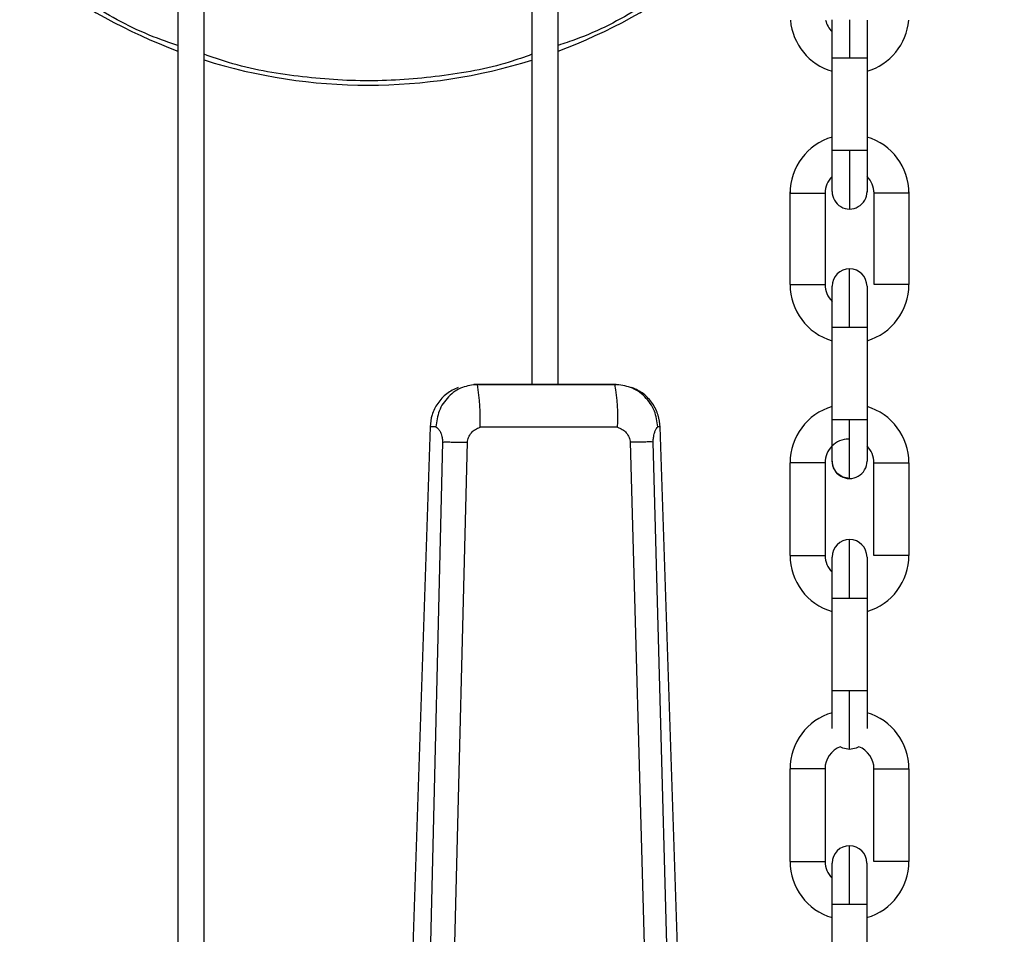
# Model space of a CAD drawing. Header units: inches. Extents: x 170 to 288, y 234 to 248.
# Tile 195 of 256: x 210.748 to 210.896, y 243.948 to 244.086. Entities that reach past the tile are written whole.
import ezdxf

# ---------------------------------------------------------------- set-up
doc = ezdxf.new("R2010")
doc.units = ezdxf.units.IN
doc.header["$LTSCALE"] = 0.25
doc.header["$MEASUREMENT"] = 0
doc.layers.add('ANNOTATIONS', color=1, linetype='Continuous')
doc.layers.add('SLIM E GUIDE MOTOR RH', color=7, linetype='Continuous')
doc.styles.add('ARIAL', font='arial.ttf', dxfattribs={"height": 0.09375})
doc.dimstyles.new('STANDARD$0', dxfattribs={"dimtxt": 0.09375, "dimasz": 0.09375, "dimexe": 0.03125, "dimexo": 0.046875, "dimgap": 0.09, "dimtad": 0, "dimtih": 1, "dimtoh": 1, "dimdec": 4, "dimzin": 0, "dimdsep": 46, "dimtxsty": 'ARIAL', "dimcen": 0.09, "dimadec": 0, "dimazin": 0, "dimtfac": 1, "dimtdec": 4, "dimtofl": 0, "dimtmove": 0, "dimatfit": 1, "dimfxl": 1, "dimtolj": 1, "dimtzin": 0, "dimarcsym": 0})

# ---------------------------------------------------------------- blocks, each defined once
blk = doc.blocks.new('*D40')
at = {"layer": 'ANNOTATIONS', "color": 0, "lineweight": -2, "transparency": 16777216}
for p, q in [((210.0767513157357, 244.1437778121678), (211.7916878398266, 244.1437778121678)), ((211.7604378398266, 244.0500278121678), (211.7604378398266, 242.3590412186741)), ((211.7604378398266, 240.2331944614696), (211.7604378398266, 241.9241810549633)), ((210.4830013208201, 240.1394444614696), (211.7916878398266, 240.1394444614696))]:
    blk.add_line(p, q, dxfattribs=at)
at = {"layer": 'ANNOTATIONS', "color": 0, "transparency": 16777216}
for points in [[(211.7448128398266, 244.0500278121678), (211.7760628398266, 244.0500278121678), (211.7604378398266, 244.1437778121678)], [(211.7448128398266, 240.2331944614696), (211.7760628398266, 240.2331944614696), (211.7604378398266, 240.1394444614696)]]:
    blk.add_solid(points, dxfattribs=at)
at = {"layer": 'defpoints', "color": 0, "transparency": 16777216}
for p in [(210.0298763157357, 244.1437778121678), (211.7604378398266, 244.1437778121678), (210.4361263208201, 240.1394444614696)]:
    blk.add_point(p, dxfattribs=at)
at = {"layer": 'ANNOTATIONS', "color": 0, "transparency": 16777216, "insert": (211.7604378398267, 242.1416111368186), "char_height": 0.09375, "attachment_point": 5, "style": 'ARIAL'}
blk.add_mtext('\\A1;OPENING \\PHEIGHT', dxfattribs=at)

msp = doc.modelspace()

# ---------------------------------------------------------------- linework, layer by layer
at = {"layer": 'SLIM E GUIDE MOTOR RH'}
for p, q in [((210.7720507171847, 244.1195569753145), (210.7720480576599, 243.9458712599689)), ((210.8291360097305, 244.0309176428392), (210.8291373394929, 244.11955611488)), ((210.7759850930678, 243.9458712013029), (210.7759876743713, 244.1180291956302)), ((210.825200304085, 244.1180284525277), (210.8251989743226, 244.0309177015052)), ((210.8702701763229, 244.0598949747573), (210.8702701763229, 244.0856768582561)), ((210.8728948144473, 244.0856804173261), (210.8728948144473, 244.0799738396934)), ((210.875519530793, 244.0856342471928), (210.875519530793, 244.0598949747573)), ((210.8710389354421, 244.0799738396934), (210.8747507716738, 244.0799738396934)), ((210.8728948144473, 244.066063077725), (210.8728948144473, 244.0572702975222)), ((210.8639685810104, 244.0459240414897), (210.8639688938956, 244.0598348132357)), ((210.8692182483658, 244.0598346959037), (210.8692179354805, 244.0459239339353)), ((210.875519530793, 244.0598949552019), (210.8755182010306, 244.0598112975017)), ((210.8765669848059, 244.0459237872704), (210.8765672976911, 244.059834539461)), ((210.8818166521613, 244.0598344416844), (210.881816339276, 244.045923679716)), ((210.8702673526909, 244.0255933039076), (210.8702676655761, 244.039504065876)), ((210.8755170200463, 244.0395039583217), (210.875516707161, 244.0255931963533)), ((210.8166684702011, 244.0309178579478), (210.8251989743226, 244.0309177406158)), ((210.8376664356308, 244.0309174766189), (210.8170054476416, 244.0309177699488)), ((210.8291360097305, 244.0309176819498), (210.8373294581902, 244.0309175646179)), ((210.8098965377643, 244.0245746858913), (210.8062148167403, 243.914163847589)), ((210.8380655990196, 244.0245014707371), (210.8174045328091, 244.0245017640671)), ((210.8444071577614, 244.0245741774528), (210.844090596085, 244.0245741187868)), ((210.8481165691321, 243.9141632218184), (210.8444382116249, 244.0245741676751)), ((210.8117699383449, 244.0222837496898), (210.8091956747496, 243.9141636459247)), ((210.8128106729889, 243.9141489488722), (210.8155018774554, 244.0222410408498)), ((210.8399742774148, 244.0222406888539), (210.8429545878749, 243.9141485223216)), ((210.8463114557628, 243.9141631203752), (210.8434214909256, 244.0222832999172)), ((210.8639677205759, 244.0052626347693), (210.8639680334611, 244.0191733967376)), ((210.8692173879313, 244.0191732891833), (210.869217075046, 244.0052625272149)), ((210.8765662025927, 244.00526238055), (210.8765664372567, 244.0191731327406)), ((210.8818157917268, 244.0191730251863), (210.8818155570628, 244.0052622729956)), ((210.8702665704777, 243.9849318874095), (210.8702668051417, 243.9988426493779)), ((210.8755161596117, 243.9988425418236), (210.8755159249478, 243.9849317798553)), ((210.8639667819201, 243.9593071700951), (210.8639670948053, 243.9732179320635)), ((210.8692164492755, 243.9732178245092), (210.8692161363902, 243.9593070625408)), ((210.8765652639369, 243.959306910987), (210.8765654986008, 243.9732176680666)), ((210.8818148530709, 243.9732175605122), (210.881814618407, 243.9593068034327)), ((210.8702656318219, 243.9389764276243), (210.8702658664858, 243.9528871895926)), ((210.8755152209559, 243.9528870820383), (210.875514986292, 243.9389763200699))]:
    msp.add_line(p, q, dxfattribs=at)
at = {"layer": 'SLIM E GUIDE MOTOR RH', "flags": 128}
for points in [[(210.8702701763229, 244.0799738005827), (210.8704699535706, 244.0799738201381), (210.8710389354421, 244.0799738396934)], [(210.8747507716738, 244.0799738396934), (210.8753197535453, 244.0799738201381), (210.875519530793, 244.0799738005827)], [(210.8747507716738, 244.066063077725), (210.8710389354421, 244.066063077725), (210.8704699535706, 244.0660630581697), (210.8702701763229, 244.0660630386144)], [(210.875519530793, 244.0660630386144), (210.8753197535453, 244.0660630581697), (210.8747507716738, 244.066063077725)], [(210.8639709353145, 244.0596430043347), (210.8641707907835, 244.05964302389), (210.8647396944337, 244.0596430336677), (210.865591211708, 244.0596430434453), (210.8676000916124, 244.0596430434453), (210.8684515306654, 244.0596430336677), (210.8690205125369, 244.05964302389), (210.8692202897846, 244.0596430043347)], [(210.8818187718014, 244.0596430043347), (210.8816189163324, 244.05964302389), (210.8810500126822, 244.0596430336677), (210.8801984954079, 244.0596430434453), (210.8781896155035, 244.0596430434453), (210.8773381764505, 244.0596430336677), (210.876769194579, 244.05964302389), (210.8765694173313, 244.0596430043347)], [(210.8728923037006, 244.0395040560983), (210.8728923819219, 244.0412194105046), (210.8728923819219, 244.0428688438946), (210.8728924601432, 244.0443889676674), (210.8728924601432, 244.0468148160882), (210.8728925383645, 244.0476273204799), (210.8728925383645, 244.0482965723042)], [(210.8639685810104, 244.0459240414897), (210.8641683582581, 244.0459240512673), (210.8647373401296, 244.045924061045), (210.8655888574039, 244.0459240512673), (210.8665932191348, 244.045924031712), (210.867597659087, 244.045924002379), (210.8684491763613, 244.0459239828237), (210.8690181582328, 244.0459239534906), (210.8692179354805, 244.0459239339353)], [(210.8702676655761, 244.039504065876), (210.8702676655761, 244.0407073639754), (210.8702677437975, 244.0418644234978), (210.8702677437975, 244.0452024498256), (210.8702678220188, 244.0455534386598)], [(210.8702677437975, 244.0452024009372), (210.8702678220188, 244.0455534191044), (210.8702678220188, 244.0456719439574)], [(210.8755170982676, 244.0456718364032), (210.8755170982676, 244.0429305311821), (210.8755170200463, 244.0418641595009), (210.8755170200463, 244.0395037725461)], [(210.881816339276, 244.045923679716), (210.8816165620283, 244.0459236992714), (210.8810475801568, 244.0459237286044), (210.8801960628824, 244.0459237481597), (210.8791917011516, 244.0459237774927), (210.8781872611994, 244.0459237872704), (210.8773357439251, 244.045923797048), (210.8767667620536, 244.045923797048), (210.8765669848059, 244.0459237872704)], [(210.8702676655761, 244.039504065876), (210.8704674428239, 244.0395040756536), (210.8710364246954, 244.0395040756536), (210.8718879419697, 244.039504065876), (210.8728923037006, 244.0395040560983)], [(210.8728923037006, 244.0395040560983), (210.8738967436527, 244.0395040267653), (210.874748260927, 244.03950400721), (210.8753172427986, 244.039503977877), (210.8755170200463, 244.0395039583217)], [(210.8251989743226, 244.0309177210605), (210.8246859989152, 244.0309177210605), (210.8245476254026, 244.0309177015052), (210.8248081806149, 244.0309176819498), (210.8254279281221, 244.0309176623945), (210.8263124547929, 244.0309176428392), (210.8273271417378, 244.0309176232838), (210.828317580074, 244.0309176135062)], [(210.8251989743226, 244.0309177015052), (210.8252026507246, 244.0309176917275), (210.8253979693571, 244.0309176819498), (210.8258627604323, 244.0309176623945), (210.8265261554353, 244.0309176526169), (210.8272872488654, 244.0309176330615), (210.8280300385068, 244.0309176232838), (210.8296489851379, 244.0309176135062)], [(210.8286414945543, 244.0309176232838), (210.8290286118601, 244.0309176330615), (210.8291360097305, 244.0309176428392)], [(210.8296489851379, 244.0309176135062), (210.8297872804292, 244.0309176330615), (210.8295267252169, 244.0309176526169), (210.8291360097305, 244.0309176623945)], [(210.8702672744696, 244.0194252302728), (210.8702672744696, 244.0221665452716), (210.8702673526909, 244.0232329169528), (210.8702673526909, 244.0255933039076)], [(210.8728920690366, 244.0255932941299), (210.8718876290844, 244.0255933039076), (210.8710361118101, 244.0255933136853), (210.8704672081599, 244.0255933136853), (210.8702673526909, 244.0255933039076)], [(210.8728918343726, 244.0168005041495), (210.872891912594, 244.016969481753), (210.872891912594, 244.0207083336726), (210.8728919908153, 244.0222284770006), (210.8728919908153, 244.023877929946), (210.8728920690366, 244.0255932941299)], [(210.875516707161, 244.0255931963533), (210.8753169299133, 244.0255932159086), (210.8747479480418, 244.0255932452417), (210.8738964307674, 244.025593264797), (210.8728920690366, 244.0255932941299)], [(210.875516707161, 244.0255931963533), (210.875516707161, 244.0232328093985), (210.8755166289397, 244.0221664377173), (210.8755166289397, 244.0194251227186)], [(210.8692173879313, 244.0191732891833), (210.8690176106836, 244.0191733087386), (210.868448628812, 244.0191733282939), (210.8675971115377, 244.019173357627), (210.8665926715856, 244.0191733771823), (210.8655883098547, 244.0191733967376), (210.8647367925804, 244.0191734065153), (210.8641678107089, 244.0191734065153), (210.8639680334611, 244.0191733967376)], [(210.8728918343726, 244.0168005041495), (210.8718874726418, 244.0170003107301), (210.8710359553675, 244.0175692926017), (210.8704670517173, 244.018420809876), (210.8702672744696, 244.0194252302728)], [(210.8765664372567, 244.0191731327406), (210.8767662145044, 244.019173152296), (210.8773351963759, 244.019173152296), (210.8781867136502, 244.0191731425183), (210.8791911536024, 244.019173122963), (210.8801955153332, 244.0191731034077), (210.8810470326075, 244.0191730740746), (210.8816160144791, 244.0191730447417), (210.8818157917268, 244.0191730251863)], [(210.8728915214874, 243.9988426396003), (210.8728915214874, 244.0005579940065), (210.8728915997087, 244.0022074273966), (210.8728915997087, 244.0050599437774), (210.87289167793, 244.0061533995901), (210.87289167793, 244.0076351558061)], [(210.8639677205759, 244.0052626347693), (210.8641675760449, 244.0052626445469), (210.8647364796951, 244.0052626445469), (210.8655879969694, 244.0052626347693), (210.8675968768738, 244.0052625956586), (210.8684483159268, 244.0052625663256), (210.8690172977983, 244.0052625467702), (210.869217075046, 244.0052625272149)], [(210.870266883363, 244.0032039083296), (210.8702669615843, 244.0039709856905), (210.8702669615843, 244.005010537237)], [(210.8755163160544, 244.0050104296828), (210.8755163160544, 244.0039708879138), (210.8755162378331, 244.0032038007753), (210.8755162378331, 244.0000456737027), (210.8755161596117, 243.998842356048)], [(210.8818155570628, 244.0052622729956), (210.8816157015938, 244.005262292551), (210.8810467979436, 244.0052623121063), (210.8801952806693, 244.0052623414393), (210.8781864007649, 244.00526238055), (210.8773349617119, 244.0052623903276), (210.8767659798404, 244.0052623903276), (210.8765662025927, 244.00526238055)], [(210.8702668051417, 243.9988426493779), (210.870266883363, 244.0000459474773), (210.870266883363, 244.0032040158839), (210.8702669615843, 244.0039710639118)], [(210.8755163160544, 244.0039709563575), (210.8755162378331, 244.0032039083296)], [(210.8755162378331, 244.000045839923), (210.8755161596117, 243.9988425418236)], [(210.8702668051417, 243.9988426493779), (210.8704666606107, 243.9988426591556), (210.8718870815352, 243.9988426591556), (210.8728915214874, 243.9988426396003)], [(210.8728915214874, 243.9988426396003), (210.8738959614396, 243.9988426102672), (210.8747474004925, 243.9988425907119), (210.875316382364, 243.998842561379), (210.8755161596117, 243.9988425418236)], [(210.8702664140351, 243.9792778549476), (210.8702664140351, 243.9798033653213), (210.8702664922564, 243.9805704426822), (210.8702664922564, 243.9837285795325), (210.8702665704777, 243.9849318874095)], [(210.8728912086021, 243.9849318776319), (210.8718867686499, 243.9849318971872), (210.8710353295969, 243.9849319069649), (210.8704663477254, 243.9849318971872), (210.8702665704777, 243.9849318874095)], [(210.8728910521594, 243.9761390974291), (210.8728910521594, 243.97762100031), (210.8728911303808, 243.9787144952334), (210.8728911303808, 243.9815670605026), (210.8728912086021, 243.9832165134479), (210.8728912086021, 243.9849318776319)], [(210.8755159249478, 243.9849317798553), (210.8753160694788, 243.9849317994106), (210.8747471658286, 243.9849318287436), (210.8738956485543, 243.9849318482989), (210.8728912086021, 243.9849318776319)], [(210.8755159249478, 243.9849317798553), (210.8755158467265, 243.9837284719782), (210.8755158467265, 243.9815050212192), (210.8755157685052, 243.9805703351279), (210.8755157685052, 243.9792777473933)], [(210.8728910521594, 243.9761390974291), (210.8718866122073, 243.9763389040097), (210.8715049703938, 243.9765349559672)], [(210.8742771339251, 243.9765348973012), (210.8738954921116, 243.9763388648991), (210.8728910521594, 243.9761390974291)], [(210.8742736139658, 243.9765327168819), (210.8738954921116, 243.9763388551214), (210.8728910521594, 243.9761390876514)], [(210.8692164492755, 243.9732178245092), (210.8690166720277, 243.9732178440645), (210.8684476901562, 243.9732178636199), (210.8675961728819, 243.9732178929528), (210.8665917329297, 243.9732179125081), (210.8655873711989, 243.9732179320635), (210.8647358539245, 243.9732179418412), (210.864166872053, 243.9732179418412), (210.8639670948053, 243.9732179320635)], [(210.8765654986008, 243.9732176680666), (210.8767652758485, 243.9732176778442), (210.87733425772, 243.9732176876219), (210.8781857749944, 243.9732176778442), (210.8791902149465, 243.9732176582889), (210.8801945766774, 243.9732176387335), (210.8810460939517, 243.9732176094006), (210.8816150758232, 243.9732175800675), (210.8818148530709, 243.9732175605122)], [(210.8728905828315, 243.9528871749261), (210.8728905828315, 243.9546025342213), (210.8728906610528, 243.9562519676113), (210.8728906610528, 243.9591044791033), (210.8728907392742, 243.9601979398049), (210.8728907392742, 243.9616796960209)], [(210.8639667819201, 243.9593071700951), (210.8641666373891, 243.9593071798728), (210.8647355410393, 243.9593071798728), (210.8655870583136, 243.9593071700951), (210.8665914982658, 243.9593071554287), (210.867595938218, 243.9593071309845), (210.8684473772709, 243.9593071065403), (210.8690163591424, 243.9593070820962), (210.8692161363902, 243.9593070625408)], [(210.8702659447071, 243.9572484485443), (210.8702660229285, 243.9580155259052), (210.8702660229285, 243.959055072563)], [(210.8755153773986, 243.9590549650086), (210.8755153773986, 243.9580154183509), (210.8755152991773, 243.95724834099), (210.8755152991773, 243.9540902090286), (210.8755152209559, 243.9528868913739)], [(210.881814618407, 243.9593068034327), (210.881614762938, 243.9593068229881), (210.8810458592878, 243.9593068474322), (210.8801943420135, 243.9593068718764), (210.8791899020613, 243.9593068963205), (210.8781854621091, 243.9593069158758), (210.8773340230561, 243.9593069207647), (210.8767650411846, 243.9593069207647), (210.8765652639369, 243.959306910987)], [(210.8702658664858, 243.9528871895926), (210.8702659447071, 243.954090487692), (210.8702659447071, 243.9572485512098), (210.8702660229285, 243.9580156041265)], [(210.8702658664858, 243.9528871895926), (210.8704657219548, 243.9528871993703), (210.8710346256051, 243.9528871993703), (210.8718861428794, 243.9528871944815), (210.8728905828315, 243.9528871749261)], [(210.8728905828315, 243.9528871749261), (210.8738950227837, 243.952887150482), (210.8747464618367, 243.9528871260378), (210.8753154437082, 243.9528871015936), (210.8755152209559, 243.9528870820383)]]:
    msp.add_lwpolyline(points, dxfattribs=at)
at = {"layer": 'SLIM E GUIDE MOTOR RH'}
for centre, radius, start, end in [((210.8005945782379, 244.1578842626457), 0.08202100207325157, 232.7668248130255, 249.6341037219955), ((210.8005945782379, 244.1578842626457), 0.08202100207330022, 290.3641710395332, 307.2314499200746), ((210.8727636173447, 244.086393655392), 0.008792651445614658, 185.1362364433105, 253.525889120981), ((210.8727636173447, 244.086393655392), 0.003543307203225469, 192.6949953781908, 225.2750887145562), ((210.8730260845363, 244.0863936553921), 0.008792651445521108, 286.4741108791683, 354.8849426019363), ((210.8005945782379, 244.1578842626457), 0.08202100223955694, 252.5415353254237, 287.4567394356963), ((210.8727635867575, 244.0596427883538), 0.00879265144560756, 106.4727034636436, 179.9985925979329), ((210.8730260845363, 244.0596430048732), 0.008792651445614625, 359.9999998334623, 73.52588913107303), ((210.8727636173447, 244.0596430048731), 0.00354330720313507, 134.7245045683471, 179.9999998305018), ((210.8730260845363, 244.0596430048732), 0.003543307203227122, 359.9999998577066, 45.27508871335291), ((210.8728948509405, 244.0598949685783), 0.002624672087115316, 179.999631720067, 359.9999823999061), ((210.8728924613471, 244.0456718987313), 0.002624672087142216, 359.979854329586, 179.9798341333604), ((210.8727612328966, 244.0459238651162), 0.008792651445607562, 179.9988299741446, 253.5247191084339), ((210.8727612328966, 244.0459238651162), 0.003543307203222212, 179.9988299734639, 225.2742419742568), ((210.8730237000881, 244.0459238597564), 0.008792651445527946, 286.4729408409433, 359.9988299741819), ((210.7909463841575, 244.0260764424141), 0.02650496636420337, 356.5940125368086, 10.52458269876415), ((210.8116032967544, 244.0260758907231), 0.02650909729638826, 356.5951033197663, 10.52349191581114), ((210.8727594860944, 244.019173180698), 0.00879265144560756, 106.4727034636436, 179.9985925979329), ((210.8730231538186, 244.0191732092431), 0.008792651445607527, 359.9988299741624, 73.5247191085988), ((210.872760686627, 244.0191732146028), 0.003543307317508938, 89.99882997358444, 179.998829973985), ((210.8730231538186, 244.0191732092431), 0.003543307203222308, 359.9988299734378, 45.27391868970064), ((210.8728919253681, 244.0194251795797), 0.002624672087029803, 179.9988299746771, 359.9994094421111), ((210.8728916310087, 244.0050104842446), 0.002624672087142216, 359.979854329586, 179.9798341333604), ((210.8727604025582, 244.0052624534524), 0.008792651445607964, 179.9988299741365, 253.5247191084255), ((210.8727604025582, 244.0052624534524), 0.003543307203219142, 179.9988299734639, 225.2739186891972), ((210.8730228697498, 244.0052624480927), 0.008792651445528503, 286.4729408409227, 359.9988299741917), ((210.8727597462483, 243.9732177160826), 0.00879265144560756, 106.4727034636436, 179.9985925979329), ((210.8730222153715, 243.9732177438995), 0.008792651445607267, 359.9988299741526, 73.52451000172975), ((210.8727597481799, 243.9732177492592), 0.00354330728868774, 110.6790003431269, 179.9988299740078), ((210.8730222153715, 243.9732177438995), 0.003543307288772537, 359.9988299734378, 69.3186320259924), ((210.8728906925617, 243.9590550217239), 0.002624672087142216, 359.979854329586, 179.9798341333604), ((210.8727594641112, 243.9593069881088), 0.008792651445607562, 179.9988299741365, 253.5247191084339), ((210.8727594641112, 243.9593069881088), 0.003543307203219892, 179.9988299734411, 225.2739186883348), ((210.8730219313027, 243.9593069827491), 0.00879265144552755, 286.4729408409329, 359.9988299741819)]:
    msp.add_arc(centre, radius, start, end, dxfattribs=at)
for points, knots in [([(210.7720500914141, 244.0818281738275), (210.7712228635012, 244.0820978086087), (210.7670228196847, 244.0834668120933), (210.7601279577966, 244.0870282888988), (210.7545299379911, 244.0909299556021), (210.7518408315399, 244.0928041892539)], [0, 0, 0, 0, 0.1130401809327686, 0.5739333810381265, 1, 1, 1, 1]), ([(210.8493390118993, 244.0928147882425), (210.8467268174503, 244.0909819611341), (210.8412120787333, 244.0871125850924), (210.8343241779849, 244.0835407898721), (210.8300454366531, 244.0821347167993), (210.8291367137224, 244.081836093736)], [0, 0, 0, 0, 0.4148047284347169, 0.8757157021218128, 1, 1, 1, 1]), ([(210.8251996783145, 244.0804922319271), (210.8240656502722, 244.0800866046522), (210.8195864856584, 244.0784844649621), (210.811356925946, 244.0770617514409), (210.800725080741, 244.0762576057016), (210.7900895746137, 244.0770255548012), (210.7817709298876, 244.0784455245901), (210.7772049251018, 244.0800661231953), (210.7759871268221, 244.0804983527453)], [0, 0, 0, 0, 0.07212056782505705, 0.2848605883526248, 0.4973646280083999, 0.7098821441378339, 0.9226227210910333, 0.9999999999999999, 0.9999999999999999, 0.9999999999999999, 0.9999999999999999]), ([(210.8141259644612, 244.0304911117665), (210.8135330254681, 244.0302052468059), (210.8123376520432, 244.0296289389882), (210.8109918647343, 244.028148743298), (210.8101051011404, 244.0264201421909), (210.8099637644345, 244.0251751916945), (210.8098955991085, 244.0245747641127)], [0, 0, 0, 0, 0.2549885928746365, 0.5140606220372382, 0.7656361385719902, 1, 1, 1, 1]), ([(210.8170054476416, 244.0309177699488), (210.816237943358, 244.0308302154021), (210.8146425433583, 244.0306482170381), (210.8125734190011, 244.0291871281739), (210.8111193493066, 244.0270554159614), (210.8108936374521, 244.0253804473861), (210.8107850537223, 244.024574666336)], [0, 0, 0, 0, 0.240537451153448, 0.5000017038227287, 0.7594646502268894, 1, 1, 1, 1]), ([(210.8170054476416, 244.0309177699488), (210.8167290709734, 244.0309177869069), (210.8163913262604, 244.0309178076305), (210.816497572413, 244.0309178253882), (210.8165168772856, 244.0309178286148)], [0, 0, 0, 0, 0.8183005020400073, 1, 1, 1, 1]), ([(210.8373294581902, 244.0309175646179), (210.8375673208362, 244.0309175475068), (210.8380430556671, 244.0309175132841), (210.8377920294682, 244.0309174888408), (210.8376665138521, 244.0309174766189)], [0, 0, 0, 0, 0.4999899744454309, 1, 1, 1, 1]), ([(210.8440929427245, 244.0245741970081), (210.8439808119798, 244.0253799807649), (210.8437477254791, 244.0270549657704), (210.8422454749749, 244.0291867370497), (210.8401077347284, 244.0306478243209), (210.8384594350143, 244.0308298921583), (210.8376665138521, 244.0309174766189)], [0, 0, 0, 0, 0.2405335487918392, 0.4999977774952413, 0.7594719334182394, 1, 1, 1, 1]), ([(210.8444407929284, 244.0245196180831), (210.8443772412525, 244.0251226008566), (210.8442453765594, 244.0263737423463), (210.8433660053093, 244.0281165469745), (210.8420201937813, 244.0296125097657), (210.8408191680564, 244.0301958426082), (210.8402232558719, 244.0304852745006)], [0, 0, 0, 0, 0.233958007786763, 0.4854443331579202, 0.7446932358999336, 1, 1, 1, 1]), ([(210.8107873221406, 244.0245745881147), (210.8103373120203, 244.0245746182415), (210.8097976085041, 244.0245746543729), (210.8099631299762, 244.0245746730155), (210.8099906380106, 244.0245746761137)], [0, 0, 0, 0, 0.8338098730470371, 1, 1, 1, 1]), ([(210.8107851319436, 244.024574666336), (210.8108816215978, 244.0245019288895), (210.8110660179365, 244.0243629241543), (210.8113357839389, 244.023985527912), (210.8115426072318, 244.0235711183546), (210.8116992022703, 244.0230951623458), (210.8117657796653, 244.0226689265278), (210.8117713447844, 244.0223811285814), (210.8117704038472, 244.0223085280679), (210.8117701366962, 244.0222899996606), (210.8117699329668, 244.0222853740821), (210.811769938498, 244.0222841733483), (210.8117699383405, 244.0222838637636), (210.811769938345, 244.0222837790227), (210.8117699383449, 244.0222837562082), (210.8117699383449, 244.0222837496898)], [0, 0, 0, 0, 0.236592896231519, 0.4521403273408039, 0.629888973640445, 0.7676456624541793, 0.9414284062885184, 0.9851446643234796, 0.9962303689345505, 0.9990329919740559, 0.9997498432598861, 0.9999329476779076, 0.9999819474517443, 0.9999948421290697, 1, 1, 1, 1]), ([(210.8155018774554, 244.0222410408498), (210.8155419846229, 244.0224945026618), (210.8156240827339, 244.0230133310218), (210.8160829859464, 244.0236745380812), (210.8166700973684, 244.0242201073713), (210.8171633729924, 244.0244092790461), (210.8174045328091, 244.0245017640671)], [0, 0, 0, 0, 0.2429786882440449, 0.4973697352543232, 0.7542667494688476, 0.9999999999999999, 0.9999999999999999, 0.9999999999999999, 0.9999999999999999]), ([(210.8380655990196, 244.0245014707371), (210.8383070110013, 244.0244089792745), (210.8388008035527, 244.0242197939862), (210.8393893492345, 244.0236742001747), (210.8398500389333, 244.023012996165), (210.8399335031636, 244.0224941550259), (210.8399742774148, 244.0222406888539)], [0, 0, 0, 0, 0.2457326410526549, 0.5026301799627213, 0.7570230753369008, 1, 1, 1, 1]), ([(210.8434214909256, 244.0222832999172), (210.8434214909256, 244.0222833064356), (210.8434214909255, 244.0222833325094), (210.843421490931, 244.0222834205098), (210.8434214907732, 244.0222837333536), (210.8434214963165, 244.022284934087), (210.8434212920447, 244.0222895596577), (210.8434210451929, 244.0223080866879), (210.8434193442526, 244.0223806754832), (210.8434215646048, 244.0226684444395), (210.8434667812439, 244.0230948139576), (210.8435773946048, 244.023570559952), (210.8437232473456, 244.0239852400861), (210.8439111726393, 244.0243623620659), (210.8440305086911, 244.0245014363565), (210.8440929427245, 244.0245741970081)], [0, 0, 0, 0, 5.157796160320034e-06, 2.063118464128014e-05, 6.963024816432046e-05, 0.0002527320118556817, 0.0009695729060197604, 0.00377215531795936, 0.01485635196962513, 0.05857391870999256, 0.2323368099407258, 0.3701064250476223, 0.5478159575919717, 0.76342711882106, 0.9999999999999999, 0.9999999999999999, 0.9999999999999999, 0.9999999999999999]), ([(210.8117700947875, 244.0222849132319), (210.8119724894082, 244.0222874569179), (210.8123772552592, 244.022292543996), (210.8132990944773, 244.0222857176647), (210.8143635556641, 244.0222693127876), (210.8151224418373, 244.0222506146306), (210.8155018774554, 244.0222412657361)], [0, 0, 0, 0, 0.2500219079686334, 0.5000149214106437, 0.7500123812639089, 1, 1, 1, 1]), ([(210.8434214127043, 244.0222844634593), (210.8432635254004, 244.0222869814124), (210.8429409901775, 244.0222921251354), (210.8421059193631, 244.0222853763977), (210.8410930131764, 244.0222687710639), (210.8403419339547, 244.022250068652), (210.8399742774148, 244.0222409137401)], [0, 0, 0, 0, 0.2447687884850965, 0.5000183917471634, 0.7552568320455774, 1, 1, 1, 1])]:
    msp.add_open_spline(points, degree=3, knots=knots, dxfattribs=at)

# ---------------------------------------------------------------- dimensions: what is measured, and where the dimension line sits
at = {"layer": 'ANNOTATIONS'}
dim = msp.add_linear_dim(base=(211.7604378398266, 244.1437778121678), p1=(210.43612632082, 240.1394444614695), p2=(210.0298763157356, 244.1437778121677), angle=90, text='OPENING \\PHEIGHT', dimstyle='STANDARD$0', dxfattribs=at)
dim.commit()
dim.dimension.update_dxf_attribs({"geometry": '*D40', "text_midpoint": (211.7604378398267, 242.1416111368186)})

doc.saveas('drawing.dxf')
